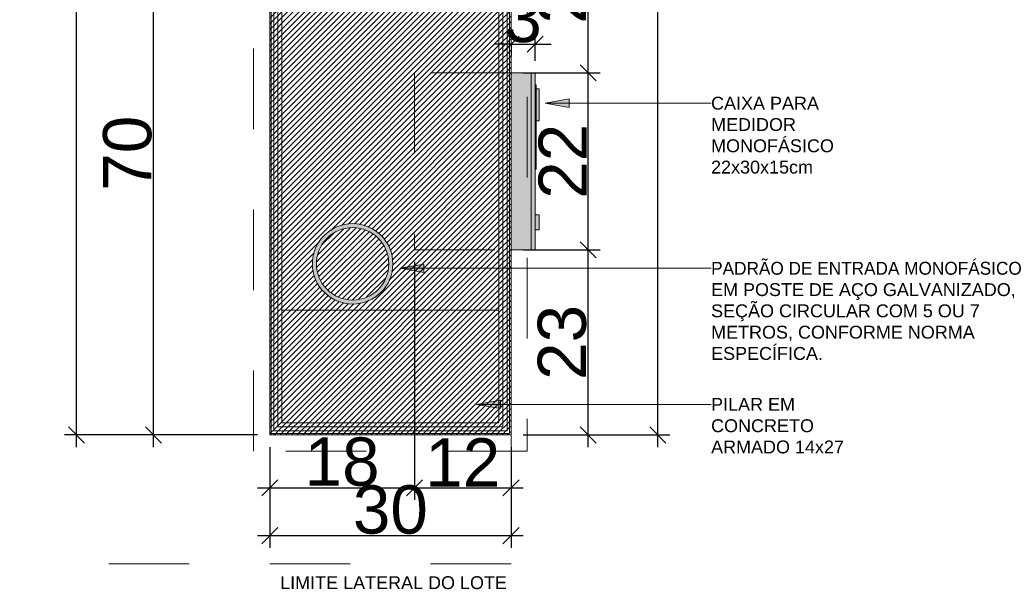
# Model space of a CAD drawing. Extents: x -98 to 248, y -55 to 13.
# Tile 76 of 117: x 162.527 to 163.751, y -10.334 to -9.627. Entities that reach past the tile are written whole.
import ezdxf

# ---------------------------------------------------------------- set-up
doc = ezdxf.new("R2010")
doc.units = 0
doc.header["$LTSCALE"] = 0.01
for name, pattern in [('Projeção', [0.003969, 0.002381, -0.001587]), ('Tracejado 4mm', [0.006, 0.004, -0.002]), ('Traço ponto', [0.015875, 0.00635, -0.004763, 0, -0.004763])]:
    doc.linetypes.add(name, pattern=pattern)
for name, color, linetype, lineweight in [('A-ANNO-DIMS', 7, 'Continuous', 9), ('A-FLOR-OVHD', 7, 'Projeção', 5), ('A-WALL', 7, 'Continuous', 5), ('A-WALL-FNSH', 7, 'Continuous', 70), ('A-WALL-PATT', 7, 'Continuous', 5), ('E-ELEC-EQPM', 7, 'Continuous', 5), ('E-ELEC-FIXT', 7, 'Continuous', 5), ('G-ANNO-TEXT', 7, 'Continuous', 9), ('I-WALL', 7, 'Continuous', 5), ('S-COLS', 7, 'Continuous', 15)]:
    doc.layers.add(name, color=color, linetype=linetype, lineweight=lineweight)
doc.layers.add('A-DETL', color=7, linetype='Continuous', lineweight=5, true_color=0x00a600)
doc.styles.add('Arial', font='arial.ttf', dxfattribs={"height": 0.1})
doc.styles.add('Arial_3', font='arial.ttf', dxfattribs={"height": 0.06})
doc.dimstyles.new('Com_linha__ref__contínua__-_Cor_Vermelha_Arial_2_5mm', dxfattribs={"dimscale": 0.3048, "dimtxt": 0.025506, "dimasz": 0.065617, "dimexe": 0.049213, "dimexo": 0.049213, "dimgap": 0.004921, "dimtad": 1, "dimdec": 1, "dimlfac": 100, "dimrnd": 0.1, "dimdsep": 46, "dimtxsty": 'Arial_3', "dimblk1": 'OBLIQUE', "dimblk2": 'OBLIQUE', "dimsah": 1, "dimcen": 0.09, "dimdle": 0.049213, "dimazin": 0, "dimtfac": 1, "dimtdec": 4, "dimtix": 1, "dimtmove": 0, "dimatfit": 3, "dimfxl": 1, "dimtvp": 1, "dimtolj": 1, "dimtzin": 0, "dimarcsym": 2})
pattern_1 = [(45, (157.131627, 7.9323735), (-0.0035355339, 0.0035355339), [])]

# ---------------------------------------------------------------- blocks, each defined once
blk = doc.blocks.new('Dispositivos elétricos 1 - Dispositivos elétricos 1-2290705-DET_MURETA')
at = {"layer": 'E-ELEC-FIXT', "true_color": 0xbdbbb9}
h = blk.add_hatch(color=9, dxfattribs=at)
h.paths.add_polyline_path([(5.8095, -17.9125), (5.8224, -17.9108), (5.8345, -17.9058), (5.8448, -17.8979), (5.8528, -17.8875), (5.8578, -17.8755), (5.8595, -17.8625), (5.8578, -17.8496), (5.8528, -17.8375), (5.8448, -17.8272), (5.8345, -17.8192), (5.8224, -17.8142), (5.8095, -17.8125), (5.7966, -17.8142), (5.7845, -17.8192), (5.7741, -17.8272), (5.7662, -17.8375), (5.7612, -17.8496), (5.7595, -17.8625), (5.7612, -17.8755), (5.7662, -17.8875), (5.7741, -17.8979), (5.7845, -17.9058), (5.7966, -17.9108), (5.7978, -17.911)])
h.paths.add_polyline_path([(5.8095, -17.9075), (5.7974, -17.9058), (5.787, -17.9015), (5.7777, -17.8944), (5.7705, -17.885), (5.766, -17.8742), (5.7645, -17.8625), (5.7662, -17.8505), (5.7705, -17.84), (5.7777, -17.8307), (5.787, -17.8236), (5.7978, -17.8191), (5.8095, -17.8175), (5.8215, -17.8192), (5.832, -17.8236), (5.8413, -17.8307), (5.8485, -17.84), (5.853, -17.8509), (5.8545, -17.8625), (5.8528, -17.8746), (5.8485, -17.885), (5.8413, -17.8944), (5.832, -17.9015), (5.8211, -17.906), (5.8152, -17.9068)])
at = {"layer": 'E-ELEC-FIXT'}
for radius, start, end in [(0.05, 0, 180), (0.045, 0, 180), (0.05, 180, 0), (0.045, 180, 0)]:
    blk.add_arc((5.8095, -17.8625), radius, start, end, dxfattribs=at)
blk = doc.blocks.new('Ramal de Entrada Individual_Saida Subterrânea_Medição em Muro - 3_Trifasico-2290771-DET_MURETA')
at = {"layer": 'E-ELEC-EQPM', "true_color": 0x505050}
for points in [[(0.2942, -0.2021), (0.5142, -0.2021), (0.5142, -0.1721), (0.2942, -0.1721)], [(0.319, -0.2071), (0.3377, -0.2071), (0.3377, -0.2021), (0.319, -0.2021)], [(0.3942, -0.2031), (0.4092, -0.2031), (0.4092, -0.2021), (0.3942, -0.2021)], [(0.4092, -0.2031), (0.4842, -0.2031), (0.4842, -0.2021), (0.4092, -0.2021)], [(0.4542, -0.2031), (0.4542, -0.2071), (0.4942, -0.2071), (0.4942, -0.2031), (0.4725, -0.2031)], [(0.4842, -0.2031), (0.4992, -0.2031), (0.4992, -0.2021), (0.4842, -0.2021)]]:
    blk.add_hatch(color=251, dxfattribs=at).paths.add_polyline_path(points)
at = {"layer": 'E-ELEC-EQPM'}
for p, q in [((0.2942, -0.2021), (0.2942, -0.1721)), ((0.5142, -0.1721), (0.5142, -0.2021)), ((0.2942, -0.1971), (0.5142, -0.1971)), ((0.2942, -0.1971), (0.2942, -0.2021)), ((0.2942, -0.2021), (0.5142, -0.2021)), ((0.5142, -0.2021), (0.2942, -0.2021)), ((0.319, -0.2021), (0.319, -0.2071)), ((0.3377, -0.2071), (0.319, -0.2071)), ((0.3377, -0.2021), (0.3377, -0.2071)), ((0.3942, -0.2021), (0.3942, -0.2031)), ((0.3942, -0.2031), (0.4092, -0.2031)), ((0.4842, -0.2031), (0.4092, -0.2031)), ((0.4542, -0.2031), (0.4542, -0.2071)), ((0.4942, -0.2071), (0.4542, -0.2071)), ((0.4842, -0.2031), (0.4992, -0.2031)), ((0.4942, -0.2031), (0.4942, -0.2071)), ((0.4992, -0.2031), (0.4992, -0.2021)), ((0.5142, -0.2021), (0.5142, -0.1971))]:
    blk.add_line(p, q, dxfattribs=at)
blk = doc.blocks.new('PILARES 14X27 - PILARES 14X27-2794902-DET_MURETA')
at = {"layer": 'S-COLS'}
for p, q in [((5.9914, -16.89), (5.7214, -16.89)), ((5.7214, -16.89), (5.7214, -17.03)), ((5.9914, -17.03), (5.9914, -16.89)), ((5.7214, -17.03), (5.9914, -17.03)), ((5.9914, -17.92), (5.7214, -17.92)), ((5.7214, -17.92), (5.7214, -18.06)), ((5.9914, -18.06), (5.9914, -17.92)), ((5.7214, -18.06), (5.9914, -18.06))]:
    blk.add_line(p, q, dxfattribs=at)
blk = doc.blocks.new('_Oblique')
at = {"color": 0, "linetype": 'ByBlock', "lineweight": -2}
blk.add_line((-0.5, -0.5), (0.5, 0.5), dxfattribs=at)
blk = doc.blocks.new('*D470')
at = {"layer": 'A-ANNO-DIMS', "color": 0, "lineweight": -2, "transparency": 16777216}
for p, q in [((162.5979, -10.1577), (162.5979, -8.9277)), ((162.823, -8.9427), (162.5829, -8.9427)), ((162.823, -10.1427), (162.5829, -10.1427))]:
    blk.add_line(p, q, dxfattribs=at)
at = {"layer": 'Defpoints', "color": 0, "transparency": 16777216}
for p in [(162.5979, -8.9427), (162.838, -8.9427), (162.838, -10.1427)]:
    blk.add_point(p, dxfattribs=at)
at = {"layer": 'A-ANNO-DIMS', "color": 0, "lineweight": -2, "transparency": 16777216, "xscale": 0.02, "yscale": 0.02, "zscale": 0.02}
for p, rotation in [((162.5979, -8.9427), 90), ((162.5979, -10.1427), 270)]:
    blk.add_blockref('_Oblique', p, dxfattribs=dict(at, rotation=rotation))
at = {"layer": 'A-ANNO-DIMS', "color": 0, "transparency": 16777216, "insert": (162.5657, -9.5427), "char_height": 0.06, "width": 0.069221, "attachment_point": 5, "rotation": 90, "style": 'Arial_3'}
blk.add_mtext('\\A1;120', dxfattribs=at)
blk = doc.blocks.new('*D471')
at = {"layer": 'A-ANNO-DIMS', "color": 0, "lineweight": -2, "transparency": 16777216}
for p, q in [((162.6934, -10.1577), (162.6934, -9.4277)), ((162.6923, -9.4427), (162.6784, -9.4427)), ((162.823, -10.1427), (162.6784, -10.1427))]:
    blk.add_line(p, q, dxfattribs=at)
at = {"layer": 'Defpoints', "color": 0, "transparency": 16777216}
for p in [(162.6934, -9.4427), (162.7073, -9.4427), (162.838, -10.1427)]:
    blk.add_point(p, dxfattribs=at)
at = {"layer": 'A-ANNO-DIMS', "color": 0, "lineweight": -2, "transparency": 16777216, "xscale": 0.02, "yscale": 0.02, "zscale": 0.02}
for p, rotation in [((162.6934, -9.4427), 90), ((162.6934, -10.1427), 270)]:
    blk.add_blockref('_Oblique', p, dxfattribs=dict(at, rotation=rotation))
at = {"layer": 'A-ANNO-DIMS', "color": 0, "transparency": 16777216, "insert": (162.6612, -9.7927), "char_height": 0.06, "width": 0.046147, "attachment_point": 5, "rotation": 90, "style": 'Arial_3'}
blk.add_mtext('\\A1;70', dxfattribs=at)
blk = doc.blocks.new('*D473')
at = {"layer": 'A-ANNO-DIMS', "color": 0, "lineweight": -2, "transparency": 16777216}
for p, q in [((163.018, -9.9277), (163.018, -10.2234)), ((162.838, -10.1577), (162.838, -10.2234)), ((162.823, -10.2084), (163.033, -10.2084))]:
    blk.add_line(p, q, dxfattribs=at)
at = {"layer": 'Defpoints', "color": 0, "transparency": 16777216}
for p in [(163.018, -9.9127), (162.838, -10.1427), (163.018, -10.2084)]:
    blk.add_point(p, dxfattribs=at)
at = {"layer": 'A-ANNO-DIMS', "color": 0, "lineweight": -2, "transparency": 16777216, "xscale": 0.02, "yscale": 0.02, "zscale": 0.02, "rotation": 180}
blk.add_blockref('_Oblique', (162.838, -10.2084), dxfattribs=at)
at = {"layer": 'A-ANNO-DIMS', "color": 0, "lineweight": -2, "transparency": 16777216, "xscale": 0.02, "yscale": 0.02, "zscale": 0.02}
blk.add_blockref('_Oblique', (163.018, -10.2084), dxfattribs=at)
at = {"layer": 'A-ANNO-DIMS', "color": 0, "transparency": 16777216, "insert": (162.928, -10.1762), "char_height": 0.06, "width": 0.046147, "attachment_point": 5, "style": 'Arial_3'}
blk.add_mtext('\\A1;18', dxfattribs=at)
blk = doc.blocks.new('*D474')
at = {"layer": 'A-ANNO-DIMS', "color": 0, "lineweight": -2, "transparency": 16777216}
for p, q in [((163.018, -9.9277), (163.018, -10.2234)), ((163.138, -10.1577), (163.138, -10.2234)), ((163.003, -10.2084), (163.153, -10.2084))]:
    blk.add_line(p, q, dxfattribs=at)
at = {"layer": 'Defpoints', "color": 0, "transparency": 16777216}
for p in [(163.018, -9.9127), (163.138, -10.1427), (163.138, -10.2084)]:
    blk.add_point(p, dxfattribs=at)
at = {"layer": 'A-ANNO-DIMS', "color": 0, "lineweight": -2, "transparency": 16777216, "xscale": 0.02, "yscale": 0.02, "zscale": 0.02, "rotation": 180}
blk.add_blockref('_Oblique', (163.018, -10.2084), dxfattribs=at)
at = {"layer": 'A-ANNO-DIMS', "color": 0, "lineweight": -2, "transparency": 16777216, "xscale": 0.02, "yscale": 0.02, "zscale": 0.02}
blk.add_blockref('_Oblique', (163.138, -10.2084), dxfattribs=at)
at = {"layer": 'A-ANNO-DIMS', "color": 0, "transparency": 16777216, "insert": (163.078, -10.1768), "char_height": 0.06, "width": 0.046147, "attachment_point": 5, "style": 'Arial_3'}
blk.add_mtext('\\A1;12', dxfattribs=at)
blk = doc.blocks.new('*D475')
at = {"layer": 'A-ANNO-DIMS', "color": 0, "lineweight": -2, "transparency": 16777216}
for p, q in [((162.838, -10.1577), (162.838, -10.2828)), ((163.138, -10.1577), (163.138, -10.2828)), ((162.823, -10.2678), (163.153, -10.2678))]:
    blk.add_line(p, q, dxfattribs=at)
at = {"layer": 'Defpoints', "color": 0, "transparency": 16777216}
for p in [(162.838, -10.1427), (163.138, -10.1427), (163.138, -10.2678)]:
    blk.add_point(p, dxfattribs=at)
at = {"layer": 'A-ANNO-DIMS', "color": 0, "lineweight": -2, "transparency": 16777216, "xscale": 0.02, "yscale": 0.02, "zscale": 0.02, "rotation": 180}
blk.add_blockref('_Oblique', (162.838, -10.2678), dxfattribs=at)
at = {"layer": 'A-ANNO-DIMS', "color": 0, "lineweight": -2, "transparency": 16777216, "xscale": 0.02, "yscale": 0.02, "zscale": 0.02}
blk.add_blockref('_Oblique', (163.138, -10.2678), dxfattribs=at)
at = {"layer": 'A-ANNO-DIMS', "color": 0, "transparency": 16777216, "insert": (162.988, -10.2357), "char_height": 0.06, "width": 0.046147, "attachment_point": 5, "style": 'Arial_3'}
blk.add_mtext('\\A1;30', dxfattribs=at)
blk = doc.blocks.new('*D478')
at = {"layer": 'A-ANNO-DIMS', "color": 0, "lineweight": -2, "transparency": 16777216}
for p, q in [((163.3204, -10.1577), (163.3204, -8.9277)), ((163.153, -8.9427), (163.3354, -8.9427)), ((163.153, -10.1427), (163.3354, -10.1427))]:
    blk.add_line(p, q, dxfattribs=at)
at = {"layer": 'Defpoints', "color": 0, "transparency": 16777216}
for p in [(163.138, -8.9427), (163.3204, -8.9427), (163.138, -10.1427)]:
    blk.add_point(p, dxfattribs=at)
at = {"layer": 'A-ANNO-DIMS', "color": 0, "lineweight": -2, "transparency": 16777216, "xscale": 0.02, "yscale": 0.02, "zscale": 0.02}
for p, rotation in [((163.3204, -8.9427), 90), ((163.3204, -10.1427), 270)]:
    blk.add_blockref('_Oblique', p, dxfattribs=dict(at, rotation=rotation))
at = {"layer": 'A-ANNO-DIMS', "color": 0, "transparency": 16777216, "insert": (163.2883, -9.5427), "char_height": 0.06, "width": 0.069221, "attachment_point": 5, "rotation": 90, "style": 'Arial_3'}
blk.add_mtext('\\A1;120', dxfattribs=at)
blk = doc.blocks.new('*D459')
at = {"layer": 'A-ANNO-DIMS', "color": 0, "lineweight": -2, "transparency": 16777216}
for p, q in [((163.2338, -10.1577), (163.2338, -9.8977)), ((163.153, -9.9127), (163.2488, -9.9127)), ((163.153, -10.1427), (163.2488, -10.1427))]:
    blk.add_line(p, q, dxfattribs=at)
at = {"layer": 'Defpoints', "color": 0, "transparency": 16777216}
for p in [(163.138, -9.9127), (163.2338, -9.9127), (163.138, -10.1427)]:
    blk.add_point(p, dxfattribs=at)
at = {"layer": 'A-ANNO-DIMS', "color": 0, "lineweight": -2, "transparency": 16777216, "xscale": 0.02, "yscale": 0.02, "zscale": 0.02}
for p, rotation in [((163.2338, -9.9127), 90), ((163.2338, -10.1427), 270)]:
    blk.add_blockref('_Oblique', p, dxfattribs=dict(at, rotation=rotation))
at = {"layer": 'A-ANNO-DIMS', "color": 0, "transparency": 16777216, "insert": (163.2016, -10.0277), "char_height": 0.06, "width": 0.046147, "attachment_point": 5, "rotation": 90, "style": 'Arial_3'}
blk.add_mtext('\\A1;23', dxfattribs=at)
blk = doc.blocks.new('*D460')
at = {"layer": 'A-ANNO-DIMS', "color": 0, "lineweight": -2, "transparency": 16777216}
for p, q in [((163.2338, -9.9277), (163.2338, -9.6777)), ((163.153, -9.6927), (163.2488, -9.6927)), ((163.153, -9.9127), (163.2488, -9.9127))]:
    blk.add_line(p, q, dxfattribs=at)
at = {"layer": 'Defpoints', "color": 0, "transparency": 16777216}
for p in [(163.138, -9.6927), (163.2338, -9.6927), (163.138, -9.9127)]:
    blk.add_point(p, dxfattribs=at)
at = {"layer": 'A-ANNO-DIMS', "color": 0, "lineweight": -2, "transparency": 16777216, "xscale": 0.02, "yscale": 0.02, "zscale": 0.02}
for p, rotation in [((163.2338, -9.6927), 90), ((163.2338, -9.9127), 270)]:
    blk.add_blockref('_Oblique', p, dxfattribs=dict(at, rotation=rotation))
at = {"layer": 'A-ANNO-DIMS', "color": 0, "transparency": 16777216, "insert": (163.2022, -9.8027), "char_height": 0.06, "width": 0.046147, "attachment_point": 5, "rotation": 90, "style": 'Arial_3'}
blk.add_mtext('\\A1;22', dxfattribs=at)
blk = doc.blocks.new('*D461')
at = {"layer": 'A-ANNO-DIMS', "color": 0, "lineweight": -2, "transparency": 16777216}
for p, q in [((163.2338, -9.7077), (163.2338, -9.3927)), ((163.153, -9.4077), (163.2488, -9.4077)), ((163.153, -9.6927), (163.2488, -9.6927))]:
    blk.add_line(p, q, dxfattribs=at)
at = {"layer": 'Defpoints', "color": 0, "transparency": 16777216}
for p in [(163.138, -9.4077), (163.2338, -9.4077), (163.138, -9.6927)]:
    blk.add_point(p, dxfattribs=at)
at = {"layer": 'A-ANNO-DIMS', "color": 0, "lineweight": -2, "transparency": 16777216, "xscale": 0.02, "yscale": 0.02, "zscale": 0.02}
for p, rotation in [((163.2338, -9.4077), 90), ((163.2338, -9.6927), 270)]:
    blk.add_blockref('_Oblique', p, dxfattribs=dict(at, rotation=rotation))
at = {"layer": 'A-ANNO-DIMS', "color": 0, "transparency": 16777216, "insert": (163.2017, -9.5502), "char_height": 0.06, "width": 0.080993, "attachment_point": 5, "rotation": 90, "style": 'Arial_3'}
blk.add_mtext('\\A1;28.5', dxfattribs=at)
blk = doc.blocks.new('*D464')
at = {"layer": 'A-ANNO-DIMS', "color": 0, "lineweight": -2, "transparency": 16777216}
for p, q in [((163.168, -9.6777), (163.168, -9.6422)), ((163.138, -9.6572), (163.118, -9.6572)), ((163.138, -9.6572), (163.168, -9.6572)), ((163.168, -9.6572), (163.188, -9.6572)), ((163.138, -9.6581), (163.138, -9.6722))]:
    blk.add_line(p, q, dxfattribs=at)
at = {"layer": 'Defpoints', "color": 0, "transparency": 16777216}
for p in [(163.138, -9.6431), (163.168, -9.6572), (163.168, -9.6927)]:
    blk.add_point(p, dxfattribs=at)
at = {"layer": 'A-ANNO-DIMS', "color": 0, "lineweight": -2, "transparency": 16777216, "xscale": 0.02, "yscale": 0.02, "zscale": 0.02}
blk.add_blockref('_Oblique', (163.138, -9.6572), dxfattribs=at)
at = {"layer": 'A-ANNO-DIMS', "color": 0, "lineweight": -2, "transparency": 16777216, "xscale": 0.02, "yscale": 0.02, "zscale": 0.02, "rotation": 180}
blk.add_blockref('_Oblique', (163.168, -9.6572), dxfattribs=at)
at = {"layer": 'A-ANNO-DIMS', "color": 0, "transparency": 16777216, "insert": (163.153, -9.6251), "char_height": 0.06, "width": 0.023074, "attachment_point": 5, "style": 'Arial_3'}
blk.add_mtext('\\A1;3', dxfattribs=at)

msp = doc.modelspace()

# ---------------------------------------------------------------- hatches: boundary and pattern name
at = {"layer": 'A-WALL-PATT', "lineweight": 5, "true_color": 0x808080}
h = msp.add_hatch(dxfattribs=at)
h.set_pattern_fill('FP_1', color=8, style=0, pattern_type=2)
h.set_pattern_definition(pattern_1)
h.paths.add_polyline_path([(162.843, -10.1377), (162.848, -10.1377), (162.848, -8.9477), (162.843, -8.9477), (162.843, -10.1277)])
h = msp.add_hatch(dxfattribs=at)
h.set_pattern_fill('FP_1', color=8, style=0, pattern_type=2)
h.set_pattern_definition(pattern_1)
h.paths.add_polyline_path([(162.853, -10.1377), (163.133, -10.1377), (163.133, -8.9477), (162.848, -8.9477), (162.848, -8.9527), (163.128, -8.9527), (163.128, -10.1327), (162.848, -10.1327), (162.848, -10.1377)])
h = msp.add_hatch(dxfattribs=at)
h.set_pattern_fill('FP_1', color=8, style=0, pattern_type=2)
h.set_pattern_definition(pattern_1)
h.paths.add_polyline_path([(162.848, -10.1327), (162.853, -10.1327), (162.853, -8.9527), (162.848, -8.9527), (162.848, -10.1277)])
h = msp.add_hatch(dxfattribs=at)
h.set_pattern_fill('FP_1', color=8, style=0, pattern_type=2)
h.set_pattern_definition(pattern_1)
h.paths.add_polyline_path([(162.853, -10.1327), (163.128, -10.1327), (163.128, -8.9527), (162.853, -8.9527), (162.853, -8.9577), (163.123, -8.9577), (163.123, -10.1277), (162.853, -10.1277)])
h = msp.add_hatch(dxfattribs=at)
h.set_pattern_fill('FP_1', color=8, style=0, pattern_type=2)
h.set_pattern_definition(pattern_1)
h.paths.add_polyline_path([(162.853, -10.1277), (163.123, -10.1277), (163.123, -8.9577), (162.853, -8.9577), (162.853, -10.1126)])
h.paths.add_polyline_path([(162.9411, -9.9802), (162.9282, -9.9785), (162.9161, -9.9735), (162.9058, -9.9655), (162.8977, -9.9548), (162.8928, -9.9431), (162.8911, -9.9302), (162.8928, -9.9172), (162.8978, -9.9052), (162.9058, -9.8948), (162.9161, -9.8869), (162.9282, -9.8819), (162.9411, -9.8802), (162.9541, -9.8819), (162.9661, -9.8869), (162.9765, -9.8948), (162.9844, -9.9052), (162.9894, -9.9172), (162.9911, -9.9302), (162.9894, -9.9431), (162.9844, -9.9552), (162.9765, -9.9655), (162.9657, -9.9736), (162.9541, -9.9785), (162.9468, -9.9794)])
h.paths.add_polyline_path([(162.9411, -9.9752), (162.9532, -9.9735), (162.9636, -9.9691), (162.9729, -9.962), (162.9801, -9.9527), (162.9846, -9.9418), (162.9861, -9.9302), (162.9844, -9.9181), (162.9801, -9.9077), (162.9729, -9.8983), (162.9636, -9.8912), (162.9528, -9.8867), (162.9411, -9.8852), (162.9295, -9.8867), (162.9186, -9.8912), (162.9093, -9.8983), (162.9021, -9.9077), (162.8977, -9.9185), (162.8961, -9.9302), (162.8978, -9.9422), (162.9021, -9.9527), (162.9093, -9.962), (162.9186, -9.9691), (162.9295, -9.9736)])
at = {"layer": 'G-ANNO-TEXT'}
for points in [[(163.1804, -9.7305), (163.2104, -9.7358), (163.2104, -9.7252)], [(162.9998, -9.9356), (163.0298, -9.9409), (163.0298, -9.9303)], [(163.095, -10.1047), (163.125, -10.11), (163.125, -10.0994)]]:
    msp.add_hatch(color=256, dxfattribs=at).paths.add_polyline_path(points)
at = {"layer": 'I-WALL', "true_color": 0x808080}
h = msp.add_hatch(dxfattribs=at)
h.set_pattern_fill('FP_1', color=8, style=0, pattern_type=2)
h.set_pattern_definition(pattern_1)
h.paths.add_polyline_path([(163.133, -8.9447), (163.123, -8.9427), (163.125, -8.9447), (163.128, -8.9447)])
h.paths.add_polyline_path([(163.133, -10.1407), (163.125, -10.1407), (163.123, -10.1427), (163.128, -10.1417)])
h.paths.add_polyline_path([(163.138, -10.1427), (163.138, -8.9427), (163.128, -8.9427), (163.133, -8.9447), (163.136, -8.9447), (163.136, -10.1407), (163.133, -10.1407), (163.128, -10.1427), (163.136, -10.1427)])
h.paths.add_polyline_path([(162.838, -10.1427), (162.853, -10.1427), (162.851, -10.1407), (162.838, -10.1407)])
h.paths.add_polyline_path([(162.851, -8.9447), (162.853, -8.9427), (162.838, -8.9427), (162.838, -8.9447), (162.848, -8.9447)])
h = msp.add_hatch(dxfattribs=at)
h.set_pattern_fill('FP_1', color=8, style=0, pattern_type=2)
h.set_pattern_definition(pattern_1)
h.paths.add_polyline_path([(162.84, -10.1407), (162.84, -8.9447), (162.838, -8.9447), (162.838, -10.1407)])
h = msp.add_hatch(dxfattribs=at)
h.set_pattern_fill('FP_1', color=8, style=0, pattern_type=2)
h.set_pattern_definition(pattern_1)
h.paths.add_polyline_path([(162.84, -10.1407), (162.843, -10.1407), (162.843, -8.9447), (162.84, -8.9447), (162.84, -10.1377)])
h = msp.add_hatch(dxfattribs=at)
h.set_pattern_fill('FP_1', color=8, style=0, pattern_type=2)
h.set_pattern_definition(pattern_1)
h.paths.add_polyline_path([(163.123, -10.1427), (163.125, -10.1407), (163.133, -10.1407), (163.128, -10.1417)])
h.paths.add_polyline_path([(163.1076, -10.1427), (163.128, -10.1427), (163.133, -10.1407), (163.136, -10.1407), (163.136, -8.9447), (163.125, -8.9447), (163.123, -8.9427), (162.853, -8.9427), (162.851, -8.9447), (162.843, -8.9447), (162.843, -8.9477), (163.133, -8.9477), (163.133, -10.1377), (162.843, -10.1377), (162.843, -10.1407), (162.851, -10.1407), (162.853, -10.1427)])
h.paths.add_polyline_path([(163.133, -8.9447), (163.128, -8.9427), (163.123, -8.9427), (163.128, -8.9437)])

# ---------------------------------------------------------------- linework, layer by layer
at = {"layer": 'A-DETL', "color": 7, "linetype": 'Tracejado 4mm'}
for p, q in [((162.818, -10.1627), (162.818, -8.9227)), ((163.158, -8.9227), (163.158, -10.1627)), ((163.158, -10.1627), (162.818, -10.1627))]:
    msp.add_line(p, q, dxfattribs=at)
at = {"layer": 'A-DETL', "color": 7, "linetype": 'Traço ponto'}
for p, q in [((163.138, -10.1427), (163.138, -10.3027)), ((163.138, -10.3027), (162.598, -10.3027))]:
    msp.add_line(p, q, dxfattribs=at)
at = {"layer": 'A-FLOR-OVHD'}
for p, q in [((163.138, -9.6927), (163.018, -9.6927)), ((163.018, -9.6927), (163.018, -9.9127)), ((163.018, -9.9127), (163.138, -9.9127))]:
    msp.add_line(p, q, dxfattribs=at)
at = {"layer": 'A-WALL', "lineweight": 5}
for p, q in [((162.84, -10.1427), (162.84, -8.9427)), ((162.843, -10.1377), (162.843, -8.9477)), ((163.133, -10.1377), (163.133, -8.9477)), ((163.136, -10.1407), (163.136, -8.9447)), ((162.848, -10.1327), (162.848, -8.9527)), ((163.128, -10.1327), (163.128, -8.9527)), ((162.848, -10.1327), (163.128, -10.1327)), ((162.838, -10.1407), (163.136, -10.1407)), ((162.838, -10.1407), (162.838, -10.1427)), ((162.838, -10.1427), (162.84, -10.1427)), ((162.843, -10.1377), (163.133, -10.1377)), ((162.843, -10.1427), (162.843, -10.1407)), ((162.843, -10.1427), (162.853, -10.1427)), ((163.123, -10.1427), (163.133, -10.1427)), ((163.133, -10.1427), (163.133, -10.1407))]:
    msp.add_line(p, q, dxfattribs=at)
at = {"layer": 'A-WALL'}
for p, q in [((162.853, -10.1277), (162.853, -8.9577)), ((163.123, -10.1277), (163.123, -8.9577)), ((162.853, -10.1277), (163.123, -10.1277)), ((162.853, -10.1427), (163.123, -10.1427))]:
    msp.add_line(p, q, dxfattribs=at)
at = {"layer": 'A-WALL-FNSH', "lineweight": 5}
for p, q in [((162.838, -8.9447), (162.838, -10.1407)), ((163.138, -10.1427), (163.138, -8.9427)), ((162.84, -10.1427), (162.843, -10.1427)), ((163.133, -10.1427), (163.138, -10.1427))]:
    msp.add_line(p, q, dxfattribs=at)
at = {"layer": 'G-ANNO-TEXT'}
for p, q in [((163.2104, -9.7252), (163.1804, -9.7305)), ((163.1804, -9.7305), (163.2104, -9.7358)), ((163.1804, -9.7305), (163.3867, -9.7305)), ((163.2104, -9.7358), (163.2104, -9.7252)), ((163.0298, -9.9303), (162.9998, -9.9356)), ((162.9998, -9.9356), (163.0298, -9.9409)), ((162.9998, -9.9356), (163.3867, -9.9356)), ((163.0298, -9.9409), (163.0298, -9.9303)), ((163.125, -10.0994), (163.095, -10.1047)), ((163.095, -10.1047), (163.125, -10.11)), ((163.095, -10.1047), (163.3867, -10.1047)), ((163.125, -10.11), (163.125, -10.0994))]:
    msp.add_line(p, q, dxfattribs=at)

# ---------------------------------------------------------------- block references
at = {"layer": 'E-ELEC-EQPM', "rotation": 90}
msp.add_blockref('Ramal de Entrada Individual_Saida Subterrânea_Medição em Muro - 3_Trifasico-2290771-DET_MURETA', (162.966, -10.2068), dxfattribs=at)
at = {"layer": 'E-ELEC-FIXT'}
msp.add_blockref('Dispositivos elétricos 1 - Dispositivos elétricos 1-2290705-DET_MURETA', (157.1316, 7.9324), dxfattribs=at)
at = {"layer": 'S-COLS'}
msp.add_blockref('PILARES 14X27 - PILARES 14X27-2794902-DET_MURETA', (157.1316, 7.9324), dxfattribs=at)

# ---------------------------------------------------------------- texts
at = {"layer": 'G-ANNO-TEXT', "char_height": 0.016, "attachment_point": 1, "style": 'Arial'}
for s, insert, width in [('CAIXA PARA ', (163.3867, -9.7225), 0.173966), ('MEDIDOR ', (163.3867, -9.749), 0.138692), ('MONOFÁSICO', (163.3867, -9.7754), 0.189198), ('22x30x15cm', (163.3867, -9.8019), 0.154726), ('PADRÃO DE ENTRADA MONOFÁSICO ', (163.3867, -9.9276), 0.509072), ('EM POSTE DE AÇO GALVANIZADO, ', (163.3867, -9.9541), 0.478607), ('SEÇÃO CIRCULAR COM 5 OU 7 ', (163.3867, -9.9805), 0.423291), ('METROS, CONFORME NORMA ', (163.3867, -10.007), 0.416076), ('ESPECÍFICA.', (163.3867, -10.0334), 0.172363), ('PILAR EM ', (163.3867, -10.0967), 0.137089), ('CONCRETO ', (163.3867, -10.1232), 0.166751), ('ARMADO 14x27', (163.3867, -10.1496), 0.203629), ('LIMITE LATERAL DO LOTE', (162.851, -10.3182), 0.348734)]:
    msp.add_mtext(s, dxfattribs=dict(at, insert=insert, width=width))

# ---------------------------------------------------------------- dimensions: what is measured, and where the dimension line sits
at = {"layer": 'A-ANNO-DIMS', "color": 242, "true_color": 0xbd2b2e}
for base, p1, p2, override, picture, middle in [((162.5979, -8.9427), (162.838, -10.1427), (162.838, -8.9427), {"dimpost": '<>', "dimfxl": 1.2}, '*D470', (162.5657, -9.5427)), ((163.3204, -8.9427), (163.138, -10.1427), (163.138, -8.9427), {"dimpost": '<>', "dimfxl": 1.2}, '*D478', (163.2883, -9.5427)), ((163.2338, -9.4077), (163.138, -9.6927), (163.138, -9.4077), {"dimpost": '<>', "dimfxl": 0.285}, '*D461', (163.2017, -9.5502)), ((162.6934, -9.4427), (162.838, -10.1427), (162.7073, -9.4427), {"dimpost": '<>', "dimfxl": 0.712104}, '*D471', (162.6612, -9.7927)), ((163.2338, -9.6927), (163.138, -9.9127), (163.138, -9.6927), {"dimpost": '<>', "dimfxl": 0.22}, '*D460', (163.2022, -9.8027)), ((163.2338, -9.9127), (163.138, -10.1427), (163.138, -9.9127), {"dimpost": '<>', "dimfxl": 0.23}, '*D459', (163.2016, -10.0277))]:
    dim = msp.add_linear_dim(base=base, p1=p1, p2=p2, angle=90, dimstyle='Com_linha__ref__contínua__-_Cor_Vermelha_Arial_2_5mm', override=override, dxfattribs=at)
    dim.commit()
    dim.dimension.update_dxf_attribs({"geometry": picture, "text_midpoint": middle})
for base, p1, p2, override, picture, middle in [((163.168, -9.6572), (163.138, -9.6431), (163.168, -9.6927), {"dimpost": '<>', "dimfxl": 0.057966}, '*D464', (163.153, -9.6251)), ((163.018, -10.2084), (162.838, -10.1427), (163.018, -9.9127), {"dimpost": '<>', "dimfxl": 0.292062}, '*D473', (162.928, -10.1762)), ((163.138, -10.2084), (163.018, -9.9127), (163.138, -10.1427), {"dimpost": '<>', "dimfxl": 0.259422}, '*D474', (163.078, -10.1768)), ((163.138, -10.2678), (162.838, -10.1427), (163.138, -10.1427), {"dimpost": '<>', "dimfxl": 0.3}, '*D475', (162.988, -10.2357))]:
    dim = msp.add_linear_dim(base=base, p1=p1, p2=p2, dimstyle='Com_linha__ref__contínua__-_Cor_Vermelha_Arial_2_5mm', override=override, dxfattribs=at)
    dim.commit()
    dim.dimension.update_dxf_attribs({"geometry": picture, "text_midpoint": middle})

doc.saveas('drawing.dxf')
